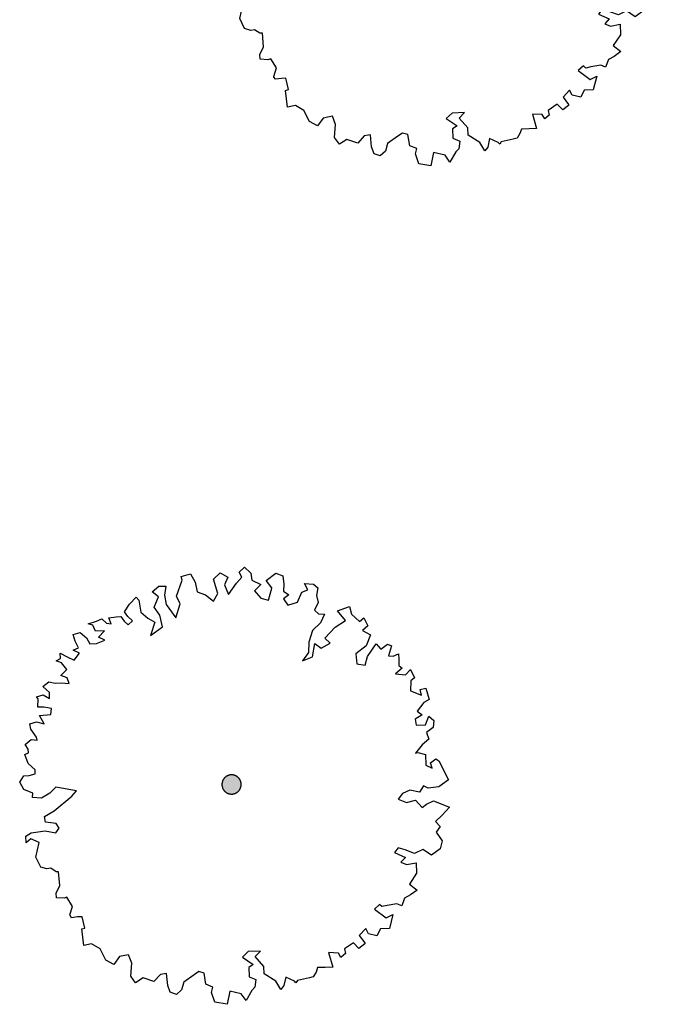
# Model space of a CAD drawing. Header units: metres. Extents: x -5203299 to 2078834, y 245743 to 5816291.
# Tile 200 of 256: x 366686.5 to 366694.61, y 5813941.72 to 5813954.3. Entities that reach past the tile are written whole.
import ezdxf

# ---------------------------------------------------------------- set-up
doc = ezdxf.new("R2010")
doc.units = ezdxf.units.M
doc.header["$LTSCALE"] = 0.5
doc.layers.add('30 -34 Innenwände- 4 Türen_Fenster', color=7, linetype='Continuous', lineweight=15, true_color=0x9955ff)
doc.layers.add('CS_XREF_Straßenpl-Bäume', color=7, linetype='Continuous', lineweight=25)

# ---------------------------------------------------------------- blocks, each defined once
blk = doc.blocks.new('Gruppe-46')
at = {"layer": 'CS_XREF_Straßenpl-Bäume', "linetype": 'Continuous', "lineweight": 0}
blk.add_hatch(color=7, dxfattribs=at).paths.add_polyline_path([(366689.324, 5813944.476), (366689.318, 5813944.465), (366689.312, 5813944.455), (366689.304, 5813944.446), (366689.296, 5813944.437), (366689.287, 5813944.429), (366689.277, 5813944.422), (366689.266, 5813944.416), (366689.255, 5813944.412), (366689.244, 5813944.408), (366689.232, 5813944.405), (366689.22, 5813944.404), (366689.208, 5813944.404), (366689.196, 5813944.405), (366689.184, 5813944.407), (366689.172, 5813944.41), (366689.161, 5813944.415), (366689.15, 5813944.42), (366689.14, 5813944.427), (366689.131, 5813944.434), (366689.122, 5813944.443), (366689.114, 5813944.452), (366689.107, 5813944.462), (366689.101, 5813944.472), (366689.096, 5813944.483), (366689.093, 5813944.495), (366689.09, 5813944.507), (366689.089, 5813944.519), (366689.089, 5813944.531), (366689.09, 5813944.543), (366689.092, 5813944.555), (366689.095, 5813944.566), (366689.099, 5813944.577), (366689.105, 5813944.588), (366689.111, 5813944.598), (366689.119, 5813944.608), (366689.127, 5813944.617), (366689.137, 5813944.624), (366689.146, 5813944.631), (366689.157, 5813944.637), (366689.168, 5813944.642), (366689.18, 5813944.646), (366689.191, 5813944.648), (366689.203, 5813944.65), (366689.215, 5813944.65), (366689.228, 5813944.649), (366689.239, 5813944.647), (366689.251, 5813944.643), (366689.262, 5813944.639), (366689.273, 5813944.634), (366689.283, 5813944.627), (366689.293, 5813944.619), (366689.301, 5813944.611), (366689.309, 5813944.602), (366689.316, 5813944.592), (366689.322, 5813944.581), (366689.327, 5813944.57), (366689.33, 5813944.559), (366689.333, 5813944.547), (366689.334, 5813944.535), (366689.335, 5813944.523), (366689.334, 5813944.511), (366689.332, 5813944.499), (366689.328, 5813944.487)])
at = {"layer": 'CS_XREF_Straßenpl-Bäume'}
for p, q in [((366688.568, 5813947.185), (366688.686, 5813947.221)), ((366688.581, 5813947.138), (366688.568, 5813947.185)), ((366688.686, 5813947.221), (366688.746, 5813947.115)), ((366688.98, 5813947.151), (366689.065, 5813947.233)), ((366689.065, 5813947.233), (366689.166, 5813947.177)), ((366689.311, 5813947.242), (366689.377, 5813947.303)), ((366689.342, 5813947.175), (366689.311, 5813947.242)), ((366689.377, 5813947.303), (366689.456, 5813947.227)), ((366689.456, 5813947.227), (366689.47, 5813947.14)), ((366689.654, 5813947.135), (366689.778, 5813947.227)), ((366689.778, 5813947.227), (366689.867, 5813947.193)), ((366689.867, 5813947.193), (366689.882, 5813947.086)), ((366688.196, 5813946.989), (366688.281, 5813947.06)), ((366688.281, 5813947.06), (366688.369, 5813947.063)), ((366688.369, 5813947.063), (366688.353, 5813946.946)), ((366688.509, 5813946.932), (366688.581, 5813947.138)), ((366688.746, 5813947.115), (366688.77, 5813946.989)), ((366689.037, 5813946.969), (366688.98, 5813947.151)), ((366689.166, 5813947.177), (366689.121, 5813947.08)), ((366689.121, 5813947.08), (366689.174, 5813946.954)), ((366689.174, 5813946.954), (366689.276, 5813947.102)), ((366689.276, 5813947.102), (366689.342, 5813947.175)), ((366689.47, 5813947.14), (366689.588, 5813947.084)), ((366689.588, 5813947.084), (366689.503, 5813947.002)), ((366689.728, 5813947.041), (366689.654, 5813947.135)), ((366689.882, 5813947.086), (366689.874, 5813946.998)), ((366690.187, 5813947.017), (366690.145, 5813947.095)), ((366690.145, 5813947.095), (366690.261, 5813947.087)), ((366690.261, 5813947.087), (366690.314, 5813947.041)), ((366688.275, 5813946.924), (366688.196, 5813946.989)), ((366688.353, 5813946.946), (366688.377, 5813946.828)), ((366688.552, 5813946.834), (366688.509, 5813946.932)), ((366688.77, 5813946.989), (366688.879, 5813946.953)), ((366688.879, 5813946.953), (366688.981, 5813946.868)), ((366688.981, 5813946.868), (366689.037, 5813946.969)), ((366689.503, 5813947.002), (366689.585, 5813946.909)), ((366689.683, 5813946.884), (366689.725, 5813947.038)), ((366689.725, 5813947.038), (366689.728, 5813947.041)), ((366689.874, 5813946.998), (366689.946, 5813946.949)), ((366689.946, 5813946.949), (366689.877, 5813946.899)), ((366690.054, 5813946.857), (366690.109, 5813946.986)), ((366690.109, 5813946.986), (366690.187, 5813947.017)), ((366690.314, 5813947.041), (366690.298, 5813946.941)), ((366690.298, 5813946.941), (366690.32, 5813946.854)), ((366687.842, 5813946.734), (366687.907, 5813946.832)), ((366687.907, 5813946.832), (366687.992, 5813946.923)), ((366687.992, 5813946.923), (366688.024, 5813946.884)), ((366688.024, 5813946.884), (366688.049, 5813946.729)), ((366688.222, 5813946.795), (366688.275, 5813946.924)), ((366688.377, 5813946.828), (366688.499, 5813946.657)), ((366688.499, 5813946.657), (366688.552, 5813946.834)), ((366689.585, 5813946.909), (366689.683, 5813946.884)), ((366689.877, 5813946.899), (366689.931, 5813946.821)), ((366689.931, 5813946.821), (366690.054, 5813946.857)), ((366690.32, 5813946.854), (366690.273, 5813946.757)), ((366687.884, 5813946.676), (366687.842, 5813946.734)), ((366688.049, 5813946.729), (366688.139, 5813946.653)), ((366688.294, 5813946.69), (366688.222, 5813946.795)), ((366688.327, 5813946.544), (366688.294, 5813946.69)), ((366690.273, 5813946.757), (366690.325, 5813946.71)), ((366690.325, 5813946.71), (366690.402, 5813946.702)), ((366690.402, 5813946.702), (366690.349, 5813946.592)), ((366690.567, 5813946.747), (366690.721, 5813946.8)), ((366690.668, 5813946.623), (366690.567, 5813946.747)), ((366690.721, 5813946.8), (366690.744, 5813946.705)), ((366690.744, 5813946.705), (366690.847, 5813946.609)), ((366687.378, 5813946.579), (366687.484, 5813946.614)), ((366687.438, 5813946.562), (366687.378, 5813946.579)), ((366687.469, 5813946.486), (366687.438, 5813946.562)), ((366687.484, 5813946.614), (366687.554, 5813946.645)), ((366687.554, 5813946.645), (366687.612, 5813946.587)), ((366687.612, 5813946.587), (366687.672, 5813946.581)), ((366687.641, 5813946.656), (366687.737, 5813946.671)), ((366687.672, 5813946.581), (366687.641, 5813946.656)), ((366687.737, 5813946.671), (366687.796, 5813946.673)), ((366687.796, 5813946.673), (366687.838, 5813946.615)), ((366687.838, 5813946.615), (366687.887, 5813946.568)), ((366687.945, 5813946.618), (366687.884, 5813946.676)), ((366687.887, 5813946.568), (366687.945, 5813946.618)), ((366688.139, 5813946.653), (366688.229, 5813946.6)), ((366688.229, 5813946.6), (366688.175, 5813946.431)), ((366690.349, 5813946.592), (366690.245, 5813946.493)), ((366690.535, 5813946.539), (366690.668, 5813946.623)), ((366690.847, 5813946.609), (366690.902, 5813946.659)), ((366690.956, 5813946.554), (366690.887, 5813946.495)), ((366690.902, 5813946.659), (366690.956, 5813946.554)), ((366687.187, 5813946.445), (366687.274, 5813946.468)), ((366687.21, 5813946.359), (366687.187, 5813946.445)), ((366687.274, 5813946.468), (366687.355, 5813946.403)), ((366687.587, 5813946.49), (366687.469, 5813946.486)), ((366687.511, 5813946.408), (366687.587, 5813946.49)), ((366688.175, 5813946.431), (366688.327, 5813946.544)), ((366690.245, 5813946.493), (366690.199, 5813946.344)), ((366690.404, 5813946.399), (366690.535, 5813946.539)), ((366690.887, 5813946.495), (366690.988, 5813946.439)), ((366690.988, 5813946.439), (366690.933, 5813946.301)), ((366687.252, 5813946.272), (366687.21, 5813946.359)), ((366687.355, 5813946.403), (366687.398, 5813946.325)), ((366687.398, 5813946.325), (366687.485, 5813946.328)), ((366687.485, 5813946.328), (366687.591, 5813946.372)), ((366687.591, 5813946.372), (366687.511, 5813946.408)), ((366690.199, 5813946.344), (366690.195, 5813946.216)), ((366690.245, 5813946.159), (366690.279, 5813946.327)), ((366690.279, 5813946.327), (366690.36, 5813946.27)), ((366690.36, 5813946.27), (366690.474, 5813946.333)), ((366690.474, 5813946.333), (366690.404, 5813946.399)), ((366690.933, 5813946.301), (366690.801, 5813946.197)), ((366690.949, 5813946.163), (366691.06, 5813946.325)), ((366691.06, 5813946.325), (366691.122, 5813946.256)), ((366691.122, 5813946.256), (366691.207, 5813946.319)), ((366691.207, 5813946.319), (366691.256, 5813946.301)), ((366691.256, 5813946.301), (366691.221, 5813946.172)), ((366687.022, 5813946.137), (366687.02, 5813946.205)), ((366687.02, 5813946.205), (366687.109, 5813946.16)), ((366687.185, 5813946.242), (366687.252, 5813946.272)), ((366687.266, 5813946.205), (366687.185, 5813946.242)), ((366687.198, 5813946.115), (366687.266, 5813946.205)), ((366690.195, 5813946.216), (366690.119, 5813946.106)), ((366690.801, 5813946.197), (366690.814, 5813946.071)), ((366691.281, 5813946.166), (366691.347, 5813946.196)), ((366691.347, 5813946.196), (366691.35, 5813946.128)), ((366686.966, 5813946.107), (366687.022, 5813946.137)), ((366687.035, 5813946.081), (366686.966, 5813946.107)), ((366687.106, 5813945.996), (366687.035, 5813946.081)), ((366687.109, 5813946.16), (366687.198, 5813946.115)), ((366690.119, 5813946.106), (366690.245, 5813946.159)), ((366690.814, 5813946.071), (366690.922, 5813946.054)), ((366690.922, 5813946.054), (366690.949, 5813946.163)), ((366691.221, 5813946.172), (366691.281, 5813946.166)), ((366691.35, 5813946.128), (366691.352, 5813946.049)), ((366691.352, 5813946.049), (366691.393, 5813946.014)), ((366687.029, 5813945.922), (366687.106, 5813945.996)), ((366687.11, 5813945.888), (366687.029, 5813945.922)), ((366691.393, 5813946.014), (366691.308, 5813945.943)), ((366691.308, 5813945.943), (366691.436, 5813945.928)), ((366691.436, 5813945.928), (366691.501, 5813945.998)), ((366691.501, 5813945.998), (366691.553, 5813945.892)), ((366686.799, 5813945.779), (366686.876, 5813945.841)), ((366686.876, 5813945.841), (366686.956, 5813945.824)), ((366686.956, 5813945.824), (366687.032, 5813945.826)), ((366687.032, 5813945.826), (366687.132, 5813945.818)), ((366687.132, 5813945.818), (366687.11, 5813945.888)), ((366691.506, 5813945.851), (366691.499, 5813945.723)), ((366691.553, 5813945.892), (366691.506, 5813945.851)), ((366686.716, 5813945.649), (366686.803, 5813945.671)), ((366686.881, 5813945.702), (366686.799, 5813945.779)), ((366686.803, 5813945.671), (366686.884, 5813945.626)), ((366686.884, 5813945.626), (366686.881, 5813945.702)), ((366691.499, 5813945.723), (366691.64, 5813945.669)), ((366691.626, 5813945.739), (366691.696, 5813945.758)), ((366691.64, 5813945.669), (366691.626, 5813945.739)), ((366691.696, 5813945.758), (366691.738, 5813945.615)), ((366686.737, 5813945.621), (366686.716, 5813945.649)), ((366686.732, 5813945.513), (366686.737, 5813945.621)), ((366691.671, 5813945.573), (366691.587, 5813945.463)), ((366691.738, 5813945.615), (366691.671, 5813945.573)), ((366686.808, 5813945.516), (366686.732, 5813945.513)), ((366686.755, 5813945.407), (366686.899, 5813945.42)), ((366686.908, 5813945.5), (366686.808, 5813945.516)), ((366686.899, 5813945.42), (366686.908, 5813945.5)), ((366691.587, 5813945.463), (366691.648, 5813945.417)), ((366686.631, 5813945.303), (366686.718, 5813945.326)), ((366686.642, 5813945.236), (366686.631, 5813945.303)), ((366686.718, 5813945.326), (366686.815, 5813945.301)), ((366686.815, 5813945.301), (366686.755, 5813945.407)), ((366691.648, 5813945.417), (366691.562, 5813945.363)), ((366691.562, 5813945.363), (366691.574, 5813945.287)), ((366691.692, 5813945.291), (366691.737, 5813945.4)), ((366691.737, 5813945.4), (366691.798, 5813945.343)), ((366691.798, 5813945.343), (366691.79, 5813945.255)), ((366686.714, 5813945.131), (366686.642, 5813945.236)), ((366691.574, 5813945.287), (366691.692, 5813945.291)), ((366691.79, 5813945.255), (366691.704, 5813945.193)), ((366691.704, 5813945.193), (366691.735, 5813945.106)), ((366686.572, 5813945.038), (366686.647, 5813945.1)), ((366686.647, 5813945.1), (366686.726, 5813945.092)), ((366686.726, 5813945.092), (366686.714, 5813945.131)), ((366691.735, 5813945.106), (366691.65, 5813945.035)), ((366686.565, 5813944.911), (366686.613, 5813944.932)), ((366686.611, 5813944.98), (366686.572, 5813945.038)), ((366686.613, 5813944.932), (366686.611, 5813944.98)), ((366691.65, 5813945.035), (366691.566, 5813944.925)), ((366691.566, 5813944.925), (366691.594, 5813944.937)), ((366691.594, 5813944.937), (366691.694, 5813944.909)), ((366686.609, 5813944.796), (366686.565, 5813944.911)), ((366686.699, 5813944.712), (366686.609, 5813944.796)), ((366691.694, 5813944.909), (366691.698, 5813944.774)), ((366691.757, 5813944.804), (366691.823, 5813944.854)), ((366691.779, 5813944.737), (366691.757, 5813944.804)), ((366691.823, 5813944.854), (366691.864, 5813944.827)), ((366691.864, 5813944.827), (366691.988, 5813944.588)), ((366686.623, 5813944.641), (366686.701, 5813944.664)), ((366686.701, 5813944.664), (366686.699, 5813944.712)), ((366691.698, 5813944.774), (366691.779, 5813944.737)), ((366686.501, 5813944.558), (366686.555, 5813944.639)), ((366686.552, 5813944.461), (366686.501, 5813944.558)), ((366686.555, 5813944.639), (366686.623, 5813944.641)), ((366691.988, 5813944.588), (366691.864, 5813944.496)), ((366686.67, 5813944.416), (366686.552, 5813944.461)), ((366686.663, 5813944.36), (366686.67, 5813944.416)), ((366686.885, 5813944.415), (366686.78, 5813944.352)), ((366686.962, 5813944.494), (366686.885, 5813944.415)), ((366687.226, 5813944.447), (366686.962, 5813944.494)), ((366687.169, 5813944.377), (366687.226, 5813944.447)), ((366691.399, 5813944.413), (366691.342, 5813944.34)), ((366691.494, 5813944.453), (366691.399, 5813944.413)), ((366691.614, 5813944.429), (366691.494, 5813944.453)), ((366691.668, 5813944.51), (366691.614, 5813944.429)), ((366691.728, 5813944.48), (366691.668, 5813944.51)), ((366691.864, 5813944.496), (366691.728, 5813944.48)), ((366686.78, 5813944.352), (366686.663, 5813944.36)), ((366686.941, 5813944.191), (366687.169, 5813944.377)), ((366691.342, 5813944.34), (366691.451, 5813944.296)), ((366691.451, 5813944.296), (366691.566, 5813944.328)), ((366691.566, 5813944.328), (366691.649, 5813944.234)), ((366691.707, 5813944.276), (366691.793, 5813944.319)), ((366691.793, 5813944.319), (366692, 5813944.235)), ((366686.819, 5813944.119), (366686.941, 5813944.191)), ((366691.649, 5813944.234), (366691.707, 5813944.276)), ((366692, 5813944.235), (366691.907, 5813944.136)), ((366686.83, 5813944.043), (366686.819, 5813944.119)), ((366686.966, 5813944.028), (366686.83, 5813944.043)), ((366691.907, 5813944.136), (366691.822, 5813944.054)), ((366691.822, 5813944.054), (366691.881, 5813943.988)), ((366686.581, 5813943.867), (366686.647, 5813943.909)), ((366686.647, 5813943.909), (366686.825, 5813943.935)), ((366686.825, 5813943.935), (366686.962, 5813943.909)), ((366686.962, 5813943.909), (366687.008, 5813943.97)), ((366687.008, 5813943.97), (366686.966, 5813944.028)), ((366691.881, 5813943.988), (366691.827, 5813943.918)), ((366691.827, 5813943.918), (366691.907, 5813943.805)), ((366686.584, 5813943.78), (366686.581, 5813943.867)), ((366686.642, 5813943.83), (366686.584, 5813943.78)), ((366686.751, 5813943.785), (366686.642, 5813943.83)), ((366686.709, 5813943.597), (366686.751, 5813943.785)), ((366691.907, 5813943.805), (366691.882, 5813943.705)), ((366691.344, 5813943.715), (366691.298, 5813943.657)), ((366691.298, 5813943.657), (366691.436, 5813943.594)), ((366691.432, 5813943.69), (366691.344, 5813943.715)), ((366691.553, 5813943.646), (366691.432, 5813943.69)), ((366691.659, 5813943.697), (366691.553, 5813943.646)), ((366691.769, 5813943.622), (366691.659, 5813943.697)), ((366691.882, 5813943.705), (366691.769, 5813943.622)), ((366686.77, 5813943.472), (366686.709, 5813943.597)), ((366691.436, 5813943.594), (366691.378, 5813943.532)), ((366691.378, 5813943.532), (366691.45, 5813943.503)), ((366686.85, 5813943.447), (366686.77, 5813943.472)), ((366686.898, 5813943.457), (366686.85, 5813943.447)), ((366686.967, 5813943.411), (366686.898, 5813943.457)), ((366686.998, 5813943.412), (366686.967, 5813943.411)), ((366687.013, 5813943.237), (366686.998, 5813943.412)), ((366691.45, 5813943.503), (366691.574, 5813943.527)), ((366691.574, 5813943.527), (366691.578, 5813943.392)), ((366691.578, 5813943.392), (366691.487, 5813943.253)), ((366686.968, 5813943.139), (366687.013, 5813943.237)), ((366691.487, 5813943.253), (366691.586, 5813943.177)), ((366691.586, 5813943.177), (366691.5, 5813943.115)), ((366686.97, 5813943.08), (366686.968, 5813943.139)), ((366687.069, 5813943.072), (366686.97, 5813943.08)), ((366687.106, 5813943.085), (366687.069, 5813943.072)), ((366687.177, 5813942.968), (366687.106, 5813943.085)), ((366691.425, 5813943.075), (366691.389, 5813942.975)), ((366691.5, 5813943.115), (366691.425, 5813943.075)), ((366687.144, 5813942.86), (366687.177, 5813942.968)), ((366691.105, 5813942.994), (366691.039, 5813942.935)), ((366691.039, 5813942.935), (366691.19, 5813942.821)), ((366691.134, 5813942.967), (366691.105, 5813942.994)), ((366691.202, 5813942.98), (366691.134, 5813942.967)), ((366691.328, 5813943.001), (366691.202, 5813942.98)), ((366691.389, 5813942.975), (366691.328, 5813943.001)), ((366687.145, 5813942.851), (366687.144, 5813942.86)), ((366687.165, 5813942.823), (366687.145, 5813942.851)), ((366687.241, 5813942.835), (366687.165, 5813942.823)), ((366687.301, 5813942.837), (366687.241, 5813942.835)), ((366687.334, 5813942.691), (366687.301, 5813942.837)), ((366691.19, 5813942.821), (366691.276, 5813942.864)), ((366691.276, 5813942.864), (366691.231, 5813942.687)), ((366687.295, 5813942.681), (366687.334, 5813942.691)), ((366687.322, 5813942.467), (366687.295, 5813942.681)), ((366690.929, 5813942.685), (366690.844, 5813942.595)), ((366690.962, 5813942.618), (366690.929, 5813942.685)), ((366691.116, 5813942.683), (366691.07, 5813942.594)), ((366691.231, 5813942.687), (366691.116, 5813942.683)), ((366690.844, 5813942.595), (366690.915, 5813942.501)), ((366691.07, 5813942.594), (366690.962, 5813942.618)), ((366687.42, 5813942.49), (366687.322, 5813942.467)), ((366687.53, 5813942.426), (366687.42, 5813942.49)), ((366687.603, 5813942.281), (366687.53, 5813942.426)), ((366690.771, 5813942.504), (366690.655, 5813942.424)), ((366690.655, 5813942.424), (366690.668, 5813942.365)), ((366690.841, 5813942.43), (366690.771, 5813942.504)), ((366690.916, 5813942.489), (366690.841, 5813942.43)), ((366690.915, 5813942.501), (366690.916, 5813942.489)), ((366687.704, 5813942.225), (366687.603, 5813942.281)), ((366687.777, 5813942.326), (366687.704, 5813942.225)), ((366687.895, 5813942.35), (366687.777, 5813942.326)), ((366687.935, 5813942.244), (366687.895, 5813942.35)), ((366689.424, 5813942.391), (366689.35, 5813942.32)), ((366689.35, 5813942.32), (366689.49, 5813942.226)), ((366689.583, 5813942.396), (366689.424, 5813942.391)), ((366689.514, 5813942.326), (366689.583, 5813942.396)), ((366689.626, 5813942.202), (366689.514, 5813942.326)), ((366690.58, 5813942.371), (366690.452, 5813942.378)), ((366690.452, 5813942.378), (366690.507, 5813942.193)), ((366690.61, 5813942.315), (366690.58, 5813942.371)), ((366690.668, 5813942.365), (366690.61, 5813942.315)), ((366687.921, 5813942.077), (366687.935, 5813942.244)), ((366689.49, 5813942.226), (366689.431, 5813942.187)), ((366689.431, 5813942.187), (366689.435, 5813942.069)), ((366689.629, 5813942.106), (366689.626, 5813942.202)), ((366690.312, 5813942.186), (366690.294, 5813942.129)), ((366690.411, 5813942.189), (366690.312, 5813942.186)), ((366690.507, 5813942.193), (366690.411, 5813942.189)), ((366687.983, 5813941.991), (366687.921, 5813942.077)), ((366688.08, 5813942.054), (366687.983, 5813941.991)), ((366688.218, 5813942.008), (366688.08, 5813942.054)), ((366688.302, 5813942.098), (366688.218, 5813942.008)), ((366688.381, 5813942.112), (366688.302, 5813942.098)), ((366688.395, 5813941.957), (366688.381, 5813942.112)), ((366688.733, 5813942.093), (366688.6, 5813942.001)), ((366688.791, 5813942.135), (366688.733, 5813942.093)), ((366688.859, 5813942.117), (366688.791, 5813942.135)), ((366688.884, 5813941.974), (366688.859, 5813942.117)), ((366689.435, 5813942.069), (366689.524, 5813942.032)), ((366689.524, 5813942.032), (366689.511, 5813941.935)), ((366689.78, 5813942.012), (366689.629, 5813942.106)), ((366689.905, 5813942.065), (366689.881, 5813941.956)), ((366690.015, 5813942.012), (366689.905, 5813942.065)), ((366690.054, 5813942.022), (366690.035, 5813941.993)), ((366690.209, 5813942.055), (366690.054, 5813942.022)), ((366690.256, 5813942.068), (366690.209, 5813942.055)), ((366690.294, 5813942.129), (366690.256, 5813942.068)), ((366688.426, 5813941.87), (366688.395, 5813941.957)), ((366688.572, 5813941.904), (366688.506, 5813941.842)), ((366688.6, 5813942.001), (366688.572, 5813941.904)), ((366688.973, 5813941.937), (366688.884, 5813941.974)), ((366688.955, 5813941.869), (366688.973, 5813941.937)), ((366689.472, 5813941.895), (366689.398, 5813941.765)), ((366689.511, 5813941.935), (366689.472, 5813941.895)), ((366689.843, 5813941.907), (366689.78, 5813942.012)), ((366689.881, 5813941.956), (366689.843, 5813941.907)), ((366690.035, 5813941.993), (366690.015, 5813942.012)), ((366688.506, 5813941.842), (366688.426, 5813941.87)), ((366688.999, 5813941.743), (366688.955, 5813941.869)), ((366689.19, 5813941.885), (366689.156, 5813941.717)), ((366689.335, 5813941.85), (366689.19, 5813941.885)), ((366689.398, 5813941.765), (366689.335, 5813941.85)), ((366689.156, 5813941.717), (366688.999, 5813941.743))]:
    blk.add_line(p, q, dxfattribs=at)
blk.add_open_spline([(366689.089, 5813944.515), (366689.086, 5813944.547), (366689.113, 5813944.608), (366689.167, 5813944.646), (366689.232, 5813944.653), (366689.292, 5813944.625), (366689.331, 5813944.572), (366689.337, 5813944.506), (366689.31, 5813944.446), (366689.257, 5813944.408), (366689.191, 5813944.401), (366689.131, 5813944.428), (366689.092, 5813944.482), (366689.089, 5813944.515)], degree=2, dxfattribs=at)
blk = doc.blocks.new('Gruppe-55')
at = {"layer": 'CS_XREF_Straßenpl-Bäume', "linetype": 'Continuous', "lineweight": 0}
blk.add_hatch(color=7, dxfattribs=at).paths.add_polyline_path([(366691.931, 5813955.195), (366691.926, 5813955.184), (366691.919, 5813955.174), (366691.912, 5813955.164), (366691.903, 5813955.156), (366691.894, 5813955.148), (366691.884, 5813955.141), (366691.874, 5813955.135), (366691.863, 5813955.13), (366691.851, 5813955.127), (366691.839, 5813955.124), (366691.827, 5813955.123), (366691.815, 5813955.122), (366691.803, 5813955.123), (366691.791, 5813955.125), (366691.78, 5813955.129), (366691.768, 5813955.133), (366691.758, 5813955.139), (366691.748, 5813955.145), (366691.738, 5813955.153), (366691.729, 5813955.161), (366691.722, 5813955.17), (366691.715, 5813955.18), (366691.709, 5813955.191), (366691.704, 5813955.202), (366691.7, 5813955.213), (366691.698, 5813955.225), (366691.696, 5813955.237), (366691.696, 5813955.249), (366691.697, 5813955.261), (366691.699, 5813955.273), (366691.702, 5813955.285), (366691.707, 5813955.296), (366691.712, 5813955.307), (366691.719, 5813955.317), (366691.726, 5813955.326), (366691.735, 5813955.335), (366691.744, 5813955.343), (366691.754, 5813955.35), (366691.764, 5813955.356), (366691.776, 5813955.361), (366691.787, 5813955.364), (366691.799, 5813955.367), (366691.811, 5813955.368), (366691.823, 5813955.368), (366691.835, 5813955.368), (366691.847, 5813955.365), (366691.859, 5813955.362), (366691.87, 5813955.358), (366691.88, 5813955.352), (366691.891, 5813955.346), (366691.9, 5813955.338), (366691.909, 5813955.33), (366691.917, 5813955.321), (366691.924, 5813955.311), (366691.929, 5813955.3), (366691.934, 5813955.289), (366691.938, 5813955.277), (366691.941, 5813955.266), (366691.942, 5813955.254), (366691.942, 5813955.242), (366691.941, 5813955.23), (366691.939, 5813955.218), (366691.936, 5813955.206)])
at = {"layer": 'CS_XREF_Straßenpl-Bäume'}
for p, q in [((366691.918, 5813957.96), (366691.984, 5813958.022)), ((366691.984, 5813958.022), (366692.063, 5813957.946)), ((366691.176, 5813957.904), (366691.294, 5813957.939)), ((366691.189, 5813957.856), (366691.176, 5813957.904)), ((366691.294, 5813957.939), (366691.354, 5813957.834)), ((366691.587, 5813957.87), (366691.672, 5813957.952)), ((366691.672, 5813957.952), (366691.773, 5813957.896)), ((366691.773, 5813957.896), (366691.729, 5813957.798)), ((366691.884, 5813957.821), (366691.949, 5813957.894)), ((366691.949, 5813957.894), (366691.918, 5813957.96)), ((366692.063, 5813957.946), (366692.078, 5813957.858)), ((366692.262, 5813957.853), (366692.386, 5813957.945)), ((366692.386, 5813957.945), (366692.475, 5813957.911)), ((366692.475, 5813957.911), (366692.49, 5813957.804)), ((366690.803, 5813957.708), (366690.889, 5813957.778)), ((366690.889, 5813957.778), (366690.976, 5813957.781)), ((366690.976, 5813957.781), (366690.96, 5813957.665)), ((366691.117, 5813957.65), (366691.189, 5813957.856)), ((366691.354, 5813957.834), (366691.378, 5813957.707)), ((366691.645, 5813957.688), (366691.587, 5813957.87)), ((366691.729, 5813957.798), (366691.781, 5813957.673)), ((366691.781, 5813957.673), (366691.884, 5813957.821)), ((366692.078, 5813957.858), (366692.195, 5813957.803)), ((366692.195, 5813957.803), (366692.111, 5813957.721)), ((366692.336, 5813957.76), (366692.262, 5813957.853)), ((366692.29, 5813957.602), (366692.332, 5813957.756)), ((366692.332, 5813957.756), (366692.336, 5813957.76)), ((366692.49, 5813957.804), (366692.481, 5813957.716)), ((366692.795, 5813957.736), (366692.753, 5813957.813)), ((366692.753, 5813957.813), (366692.869, 5813957.806)), ((366692.869, 5813957.806), (366692.921, 5813957.76)), ((366692.921, 5813957.76), (366692.905, 5813957.66)), ((366690.514, 5813957.551), (366690.599, 5813957.641)), ((366690.599, 5813957.641), (366690.631, 5813957.603)), ((366690.882, 5813957.642), (366690.803, 5813957.708)), ((366690.83, 5813957.513), (366690.882, 5813957.642)), ((366690.96, 5813957.665), (366690.984, 5813957.547)), ((366691.16, 5813957.553), (366691.117, 5813957.65)), ((366691.378, 5813957.707), (366691.487, 5813957.671)), ((366691.487, 5813957.671), (366691.589, 5813957.587)), ((366691.589, 5813957.587), (366691.645, 5813957.688)), ((366692.111, 5813957.721), (366692.193, 5813957.627)), ((366692.193, 5813957.627), (366692.29, 5813957.602)), ((366692.481, 5813957.716), (366692.554, 5813957.668)), ((366692.554, 5813957.668), (366692.485, 5813957.617)), ((366692.662, 5813957.575), (366692.717, 5813957.705)), ((366692.717, 5813957.705), (366692.795, 5813957.736)), ((366692.905, 5813957.66), (366692.928, 5813957.573)), ((366690.45, 5813957.452), (366690.514, 5813957.551)), ((366690.631, 5813957.603), (366690.656, 5813957.448)), ((366690.901, 5813957.408), (366690.83, 5813957.513)), ((366690.984, 5813957.547), (366691.106, 5813957.376)), ((366691.106, 5813957.376), (366691.16, 5813957.553)), ((366692.485, 5813957.617), (366692.538, 5813957.54)), ((366692.538, 5813957.54), (366692.662, 5813957.575)), ((366692.928, 5813957.573), (366692.88, 5813957.475)), ((366693.175, 5813957.465), (366693.329, 5813957.519)), ((366693.329, 5813957.519), (366693.352, 5813957.423)), ((366690.249, 5813957.375), (366690.344, 5813957.389)), ((366690.279, 5813957.299), (366690.249, 5813957.375)), ((366690.344, 5813957.389), (366690.404, 5813957.391)), ((366690.404, 5813957.391), (366690.445, 5813957.333)), ((366690.491, 5813957.394), (366690.45, 5813957.452)), ((366690.553, 5813957.337), (366690.491, 5813957.394)), ((366690.656, 5813957.448), (366690.747, 5813957.372)), ((366690.934, 5813957.262), (366690.901, 5813957.408)), ((366692.88, 5813957.475), (366692.933, 5813957.429)), ((366692.933, 5813957.429), (366693.009, 5813957.42)), ((366693.009, 5813957.42), (366692.957, 5813957.311)), ((366693.275, 5813957.342), (366693.175, 5813957.465)), ((366693.352, 5813957.423), (366693.454, 5813957.328)), ((366693.454, 5813957.328), (366693.509, 5813957.378)), ((366693.509, 5813957.378), (366693.564, 5813957.272)), ((366689.985, 5813957.298), (366690.092, 5813957.333)), ((366690.045, 5813957.28), (366689.985, 5813957.298)), ((366690.076, 5813957.205), (366690.045, 5813957.28)), ((366690.092, 5813957.333), (366690.161, 5813957.363)), ((366690.161, 5813957.363), (366690.22, 5813957.306)), ((366690.22, 5813957.306), (366690.279, 5813957.299)), ((366690.445, 5813957.333), (366690.495, 5813957.287)), ((366690.495, 5813957.287), (366690.553, 5813957.337)), ((366690.747, 5813957.372), (366690.836, 5813957.318)), ((366690.836, 5813957.318), (366690.783, 5813957.15)), ((366690.783, 5813957.15), (366690.934, 5813957.262)), ((366692.957, 5813957.311), (366692.852, 5813957.211)), ((366693.011, 5813957.118), (366693.142, 5813957.258)), ((366693.142, 5813957.258), (366693.275, 5813957.342)), ((366693.564, 5813957.272), (366693.495, 5813957.213)), ((366689.794, 5813957.164), (366689.881, 5813957.187)), ((366689.817, 5813957.077), (366689.794, 5813957.164)), ((366689.881, 5813957.187), (366689.963, 5813957.122)), ((366690.195, 5813957.209), (366690.076, 5813957.205)), ((366690.118, 5813957.127), (366690.195, 5813957.209)), ((366690.199, 5813957.09), (366690.118, 5813957.127)), ((366692.852, 5813957.211), (366692.806, 5813957.063)), ((366693.495, 5813957.213), (366693.596, 5813957.157)), ((366693.596, 5813957.157), (366693.541, 5813957.02)), ((366689.86, 5813956.991), (366689.817, 5813957.077)), ((366689.963, 5813957.122), (366690.005, 5813957.044)), ((366690.005, 5813957.044), (366690.093, 5813957.047)), ((366690.093, 5813957.047), (366690.199, 5813957.09)), ((366692.806, 5813957.063), (366692.802, 5813956.935)), ((366692.852, 5813956.877), (366692.886, 5813957.045)), ((366692.886, 5813957.045), (366692.967, 5813956.989)), ((366692.967, 5813956.989), (366693.081, 5813957.052)), ((366693.081, 5813957.052), (366693.011, 5813957.118)), ((366693.541, 5813957.02), (366693.409, 5813956.916)), ((366693.557, 5813956.881), (366693.667, 5813957.044)), ((366693.667, 5813957.044), (366693.729, 5813956.975)), ((366693.729, 5813956.975), (366693.815, 5813957.037)), ((366693.815, 5813957.037), (366693.864, 5813957.019)), ((366693.864, 5813957.019), (366693.828, 5813956.891)), ((366689.629, 5813956.856), (366689.627, 5813956.924)), ((366689.627, 5813956.924), (366689.716, 5813956.879)), ((366689.716, 5813956.879), (366689.806, 5813956.833)), ((366689.793, 5813956.96), (366689.86, 5813956.991)), ((366689.873, 5813956.923), (366689.793, 5813956.96)), ((366689.806, 5813956.833), (366689.873, 5813956.923)), ((366692.802, 5813956.935), (366692.727, 5813956.825)), ((366692.727, 5813956.825), (366692.852, 5813956.877)), ((366693.409, 5813956.916), (366693.421, 5813956.789)), ((366693.529, 5813956.773), (366693.557, 5813956.881)), ((366693.828, 5813956.891), (366693.888, 5813956.884)), ((366693.888, 5813956.884), (366693.955, 5813956.915)), ((366693.955, 5813956.915), (366693.957, 5813956.847)), ((366689.574, 5813956.826), (366689.629, 5813956.856)), ((366689.643, 5813956.8), (366689.574, 5813956.826)), ((366689.713, 5813956.714), (366689.643, 5813956.8)), ((366693.421, 5813956.789), (366693.529, 5813956.773)), ((366693.957, 5813956.847), (366693.96, 5813956.768)), ((366693.96, 5813956.768), (366694.001, 5813956.732)), ((366689.637, 5813956.641), (366689.713, 5813956.714)), ((366689.717, 5813956.607), (366689.637, 5813956.641)), ((366694.001, 5813956.732), (366693.915, 5813956.662)), ((366693.915, 5813956.662), (366694.043, 5813956.646)), ((366694.043, 5813956.646), (366694.109, 5813956.716)), ((366694.109, 5813956.716), (366694.16, 5813956.611)), ((366689.407, 5813956.497), (366689.484, 5813956.559)), ((366689.488, 5813956.421), (366689.407, 5813956.497)), ((366689.484, 5813956.559), (366689.564, 5813956.542)), ((366689.564, 5813956.542), (366689.64, 5813956.545)), ((366689.64, 5813956.545), (366689.739, 5813956.537)), ((366689.739, 5813956.537), (366689.717, 5813956.607)), ((366694.114, 5813956.569), (366694.107, 5813956.442)), ((366694.16, 5813956.611), (366694.114, 5813956.569)), ((366689.323, 5813956.367), (366689.41, 5813956.39)), ((366689.41, 5813956.39), (366689.491, 5813956.345)), ((366689.491, 5813956.345), (366689.488, 5813956.421)), ((366694.107, 5813956.442), (366694.247, 5813956.387)), ((366694.234, 5813956.457), (366694.304, 5813956.477)), ((366694.247, 5813956.387), (366694.234, 5813956.457)), ((366694.304, 5813956.477), (366694.345, 5813956.334)), ((366689.344, 5813956.34), (366689.323, 5813956.367)), ((366689.339, 5813956.232), (366689.344, 5813956.34)), ((366694.279, 5813956.292), (366694.195, 5813956.182)), ((366694.345, 5813956.334), (366694.279, 5813956.292)), ((366689.416, 5813956.235), (366689.339, 5813956.232)), ((366689.363, 5813956.125), (366689.507, 5813956.139)), ((366689.423, 5813956.02), (366689.363, 5813956.125)), ((366689.515, 5813956.218), (366689.416, 5813956.235)), ((366689.507, 5813956.139), (366689.515, 5813956.218)), ((366694.256, 5813956.136), (366694.17, 5813956.082)), ((366694.195, 5813956.182), (366694.256, 5813956.136)), ((366694.3, 5813956.01), (366694.344, 5813956.119)), ((366694.344, 5813956.119), (366694.406, 5813956.062)), ((366689.239, 5813956.022), (366689.326, 5813956.045)), ((366689.25, 5813955.955), (366689.239, 5813956.022)), ((366689.326, 5813956.045), (366689.423, 5813956.02)), ((366694.17, 5813956.082), (366694.181, 5813956.006)), ((366694.181, 5813956.006), (366694.3, 5813956.01)), ((366694.406, 5813956.062), (366694.397, 5813955.974)), ((366689.321, 5813955.849), (366689.25, 5813955.955)), ((366694.397, 5813955.974), (366694.312, 5813955.911)), ((366694.312, 5813955.911), (366694.343, 5813955.825)), ((366689.18, 5813955.757), (366689.254, 5813955.819)), ((366689.219, 5813955.699), (366689.18, 5813955.757)), ((366689.254, 5813955.819), (366689.334, 5813955.81)), ((366689.334, 5813955.81), (366689.321, 5813955.849)), ((366694.257, 5813955.754), (366694.173, 5813955.643)), ((366694.343, 5813955.825), (366694.257, 5813955.754)), ((366689.173, 5813955.629), (366689.22, 5813955.651)), ((366689.216, 5813955.515), (366689.173, 5813955.629)), ((366689.22, 5813955.651), (366689.219, 5813955.699)), ((366694.173, 5813955.643), (366694.201, 5813955.656)), ((366694.201, 5813955.656), (366694.301, 5813955.628)), ((366694.301, 5813955.628), (366694.306, 5813955.492)), ((366689.307, 5813955.43), (366689.216, 5813955.515)), ((366694.306, 5813955.492), (366694.386, 5813955.455)), ((366694.364, 5813955.523), (366694.431, 5813955.573)), ((366694.386, 5813955.455), (366694.364, 5813955.523)), ((366694.431, 5813955.573), (366694.471, 5813955.546)), ((366694.471, 5813955.546), (366694.595, 5813955.307)), ((366689.23, 5813955.36), (366689.309, 5813955.382)), ((366689.309, 5813955.382), (366689.307, 5813955.43)), ((366689.108, 5813955.276), (366689.162, 5813955.357)), ((366689.16, 5813955.179), (366689.108, 5813955.276)), ((366689.162, 5813955.357), (366689.23, 5813955.36)), ((366694.595, 5813955.307), (366694.471, 5813955.215)), ((366689.277, 5813955.135), (366689.16, 5813955.179)), ((366689.271, 5813955.078), (366689.277, 5813955.135)), ((366689.492, 5813955.134), (366689.387, 5813955.071)), ((366689.569, 5813955.213), (366689.492, 5813955.134)), ((366689.834, 5813955.165), (366689.569, 5813955.213)), ((366689.777, 5813955.095), (366689.834, 5813955.165)), ((366694.007, 5813955.131), (366693.95, 5813955.059)), ((366694.102, 5813955.171), (366694.007, 5813955.131)), ((366694.221, 5813955.147), (366694.102, 5813955.171)), ((366694.275, 5813955.228), (366694.221, 5813955.147)), ((366694.336, 5813955.199), (366694.275, 5813955.228)), ((366694.471, 5813955.215), (366694.336, 5813955.199)), ((366689.387, 5813955.071), (366689.271, 5813955.078)), ((366689.548, 5813954.909), (366689.777, 5813955.095)), ((366693.95, 5813955.059), (366694.059, 5813955.014)), ((366694.059, 5813955.014), (366694.174, 5813955.046)), ((366694.174, 5813955.046), (366694.256, 5813954.953)), ((366694.256, 5813954.953), (366694.314, 5813954.995)), ((366694.314, 5813954.995), (366694.401, 5813955.037)), ((366694.401, 5813955.037), (366694.607, 5813954.954)), ((366689.426, 5813954.837), (366689.548, 5813954.909)), ((366694.607, 5813954.954), (366694.514, 5813954.854)), ((366689.437, 5813954.761), (366689.426, 5813954.837)), ((366689.574, 5813954.746), (366689.437, 5813954.761)), ((366689.615, 5813954.688), (366689.574, 5813954.746)), ((366694.514, 5813954.854), (366694.429, 5813954.772)), ((366694.429, 5813954.772), (366694.488, 5813954.706)), ((366689.188, 5813954.586), (366689.255, 5813954.628)), ((366689.255, 5813954.628), (366689.432, 5813954.654)), ((366689.432, 5813954.654), (366689.569, 5813954.627)), ((366689.569, 5813954.627), (366689.615, 5813954.688)), ((366694.488, 5813954.706), (366694.434, 5813954.637)), ((366694.434, 5813954.637), (366694.514, 5813954.523)), ((366689.191, 5813954.498), (366689.188, 5813954.586)), ((366689.249, 5813954.548), (366689.191, 5813954.498)), ((366689.358, 5813954.504), (366689.249, 5813954.548)), ((366689.316, 5813954.316), (366689.358, 5813954.504)), ((366694.514, 5813954.523), (366694.489, 5813954.423)), ((366693.951, 5813954.434), (366693.905, 5813954.375)), ((366693.905, 5813954.375), (366694.043, 5813954.312)), ((366694.04, 5813954.408), (366693.951, 5813954.434)), ((366694.16, 5813954.364), (366694.04, 5813954.408)), ((366694.266, 5813954.416), (366694.16, 5813954.364)), ((366694.376, 5813954.34), (366694.266, 5813954.416)), ((366694.489, 5813954.423), (366694.376, 5813954.34)), ((366689.377, 5813954.191), (366689.316, 5813954.316)), ((366694.043, 5813954.312), (366693.986, 5813954.251)), ((366693.986, 5813954.251), (366694.058, 5813954.222)), ((366694.058, 5813954.222), (366694.181, 5813954.246)), ((366694.181, 5813954.246), (366694.186, 5813954.11)), ((366689.457, 5813954.165), (366689.377, 5813954.191)), ((366689.505, 5813954.175), (366689.457, 5813954.165)), ((366689.575, 5813954.129), (366689.505, 5813954.175)), ((366689.606, 5813954.131), (366689.575, 5813954.129)), ((366689.62, 5813953.956), (366689.606, 5813954.131)), ((366694.186, 5813954.11), (366694.094, 5813953.972)), ((366689.575, 5813953.858), (366689.62, 5813953.956)), ((366689.577, 5813953.799), (366689.575, 5813953.858)), ((366694.094, 5813953.972), (366694.193, 5813953.896)), ((366694.193, 5813953.896), (366694.107, 5813953.833)), ((366689.677, 5813953.791), (366689.577, 5813953.799)), ((366689.713, 5813953.803), (366689.677, 5813953.791)), ((366689.785, 5813953.687), (366689.713, 5813953.803)), ((366694.032, 5813953.794), (366693.996, 5813953.694)), ((366694.107, 5813953.833), (366694.032, 5813953.794)), ((366689.752, 5813953.578), (366689.785, 5813953.687)), ((366693.713, 5813953.712), (366693.647, 5813953.654)), ((366693.647, 5813953.654), (366693.798, 5813953.54)), ((366693.742, 5813953.685), (366693.713, 5813953.712)), ((366693.809, 5813953.699), (366693.742, 5813953.685)), ((366693.936, 5813953.72), (366693.809, 5813953.699)), ((366693.996, 5813953.694), (366693.936, 5813953.72)), ((366689.752, 5813953.57), (366689.752, 5813953.578)), ((366689.773, 5813953.542), (366689.752, 5813953.57)), ((366689.849, 5813953.553), (366689.773, 5813953.542)), ((366689.908, 5813953.555), (366689.849, 5813953.553)), ((366689.942, 5813953.409), (366689.908, 5813953.555)), ((366693.798, 5813953.54), (366693.884, 5813953.582)), ((366693.884, 5813953.582), (366693.839, 5813953.406)), ((366689.902, 5813953.399), (366689.942, 5813953.409)), ((366689.929, 5813953.185), (366689.902, 5813953.399)), ((366693.536, 5813953.404), (366693.452, 5813953.313)), ((366693.57, 5813953.337), (366693.536, 5813953.404)), ((366693.723, 5813953.402), (366693.678, 5813953.312)), ((366693.839, 5813953.406), (366693.723, 5813953.402)), ((366693.378, 5813953.223), (366693.262, 5813953.143)), ((366693.449, 5813953.149), (366693.378, 5813953.223)), ((366693.452, 5813953.313), (366693.523, 5813953.219)), ((366693.678, 5813953.312), (366693.57, 5813953.337)), ((366690.028, 5813953.208), (366689.929, 5813953.185)), ((366690.137, 5813953.144), (366690.028, 5813953.208)), ((366690.21, 5813953), (366690.137, 5813953.144)), ((366692.032, 5813953.109), (366691.958, 5813953.039)), ((366692.19, 5813953.115), (366692.032, 5813953.109)), ((366692.122, 5813953.045), (366692.19, 5813953.115)), ((366693.187, 5813953.089), (366693.06, 5813953.096)), ((366693.06, 5813953.096), (366693.114, 5813952.911)), ((366693.262, 5813953.143), (366693.275, 5813953.084)), ((366693.523, 5813953.208), (366693.449, 5813953.149)), ((366693.523, 5813953.219), (366693.523, 5813953.208)), ((366690.311, 5813952.944), (366690.21, 5813953)), ((366690.384, 5813953.045), (366690.311, 5813952.944)), ((366690.502, 5813953.069), (366690.384, 5813953.045)), ((366690.543, 5813952.963), (366690.502, 5813953.069)), ((366691.958, 5813953.039), (366692.097, 5813952.945)), ((366692.234, 5813952.921), (366692.122, 5813953.045)), ((366693.218, 5813953.034), (366693.187, 5813953.089)), ((366693.275, 5813953.084), (366693.218, 5813953.034)), ((366690.528, 5813952.795), (366690.543, 5813952.963)), ((366691.398, 5813952.853), (366691.34, 5813952.812)), ((366691.467, 5813952.836), (366691.398, 5813952.853)), ((366692.097, 5813952.945), (366692.039, 5813952.906)), ((366692.039, 5813952.906), (366692.043, 5813952.787)), ((366692.237, 5813952.825), (366692.234, 5813952.921)), ((366692.901, 5813952.848), (366692.864, 5813952.787)), ((366692.919, 5813952.905), (366692.901, 5813952.848)), ((366693.018, 5813952.908), (366692.919, 5813952.905)), ((366693.114, 5813952.911), (366693.018, 5813952.908)), ((366690.591, 5813952.71), (366690.528, 5813952.795)), ((366690.688, 5813952.772), (366690.591, 5813952.71)), ((366690.825, 5813952.726), (366690.688, 5813952.772)), ((366690.91, 5813952.817), (366690.825, 5813952.726)), ((366690.989, 5813952.831), (366690.91, 5813952.817)), ((366691.002, 5813952.676), (366690.989, 5813952.831)), ((366691.207, 5813952.719), (366691.18, 5813952.622)), ((366691.34, 5813952.812), (366691.207, 5813952.719)), ((366691.491, 5813952.692), (366691.467, 5813952.836)), ((366692.043, 5813952.787), (366692.132, 5813952.751)), ((366692.132, 5813952.751), (366692.118, 5813952.654)), ((366692.387, 5813952.731), (366692.237, 5813952.825)), ((366692.45, 5813952.626), (366692.387, 5813952.731)), ((366692.513, 5813952.783), (366692.488, 5813952.675)), ((366692.622, 5813952.731), (366692.513, 5813952.783)), ((366692.643, 5813952.711), (366692.622, 5813952.731)), ((366692.661, 5813952.74), (366692.643, 5813952.711)), ((366692.816, 5813952.774), (366692.661, 5813952.74)), ((366692.864, 5813952.787), (366692.816, 5813952.774)), ((366691.034, 5813952.589), (366691.002, 5813952.676)), ((366691.18, 5813952.622), (366691.114, 5813952.561)), ((366691.58, 5813952.656), (366691.491, 5813952.692)), ((366691.563, 5813952.587), (366691.58, 5813952.656)), ((366691.797, 5813952.604), (366691.763, 5813952.436)), ((366691.943, 5813952.569), (366691.797, 5813952.604)), ((366692.08, 5813952.613), (366692.005, 5813952.483)), ((366692.118, 5813952.654), (366692.08, 5813952.613)), ((366692.488, 5813952.675), (366692.45, 5813952.626)), ((366691.114, 5813952.561), (366691.034, 5813952.589)), ((366691.607, 5813952.461), (366691.563, 5813952.587)), ((366692.005, 5813952.483), (366691.943, 5813952.569)), ((366691.763, 5813952.436), (366691.607, 5813952.461))]:
    blk.add_line(p, q, dxfattribs=at)
blk.add_open_spline([(366691.697, 5813955.233), (366691.693, 5813955.266), (366691.72, 5813955.326), (366691.774, 5813955.365), (366691.84, 5813955.371), (366691.9, 5813955.344), (366691.938, 5813955.29), (366691.945, 5813955.225), (366691.918, 5813955.165), (366691.864, 5813955.126), (366691.798, 5813955.12), (366691.738, 5813955.147), (366691.7, 5813955.2), (366691.697, 5813955.233)], degree=2, dxfattribs=at)
blk = doc.blocks.new('_25-01-10_187 KRA_CS_LP4_Außenanlagenplan (3D)')
at = {"layer": 'CS_XREF_Straßenpl-Bäume'}
for name in ['Gruppe-55', 'Gruppe-46']:
    blk.add_blockref(name, (0, 0), dxfattribs=at)

msp = doc.modelspace()

# ---------------------------------------------------------------- block references
at = {"layer": '30 -34 Innenwände- 4 Türen_Fenster', "color": 1}
msp.add_blockref('_25-01-10_187 KRA_CS_LP4_Außenanlagenplan (3D)', (0, 0), dxfattribs=at)

doc.saveas('drawing.dxf')
